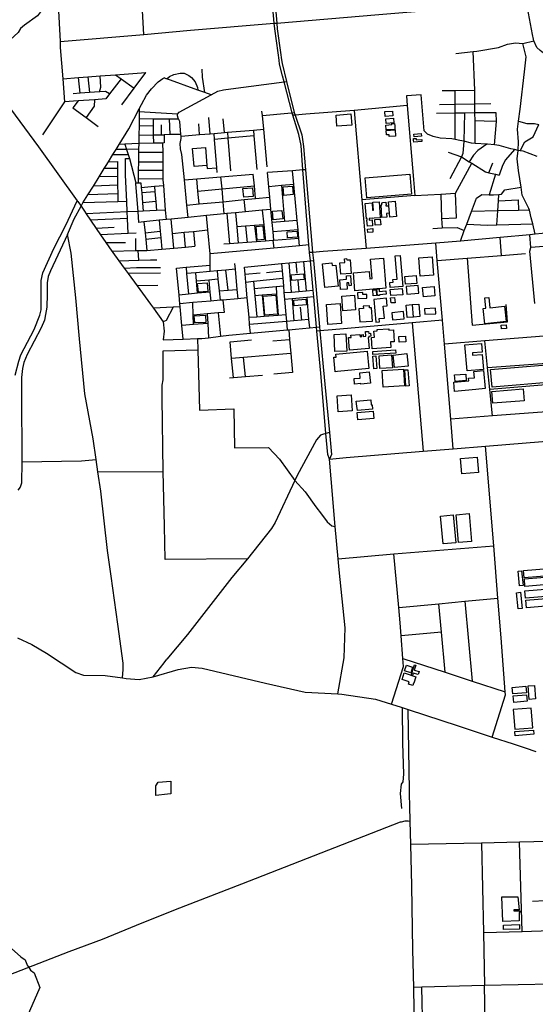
# Model space of a CAD drawing. Header units: millimetres. Extents: x 664923 to 767831, y 3118803 to 3207600.
# Tile 73 of 256: x 724250 to 726204, y 3136728 to 3140458. Entities that reach past the tile are written whole.
import ezdxf

# ---------------------------------------------------------------- set-up
doc = ezdxf.new("R2010")
doc.units = ezdxf.units.MM
for name, color, linetype in [('buildings', 5, 'Continuous'), ('parks', 8, 'Continuous'), ('roads_2', 2, 'Continuous'), ('roads_3', 3, 'Continuous')]:
    doc.layers.add(name, color=color, linetype=linetype)

msp = doc.modelspace()

# ---------------------------------------------------------------- linework, layer by layer
at = {"layer": 'buildings'}
for points in [[(725632.88, 3140109.32), (725662.7, 3140111.71), (725664.21, 3140093.11), (725634.38, 3140090.72), (725632.88, 3140109.32)], [(725451.93, 3140054.06), (725448.75, 3140096.41), (725505, 3140100.6), (725508.17, 3140058.23), (725451.93, 3140054.06)], [(725636.66, 3140082.11), (725666.06, 3140084.69), (725667.65, 3140066.78), (725638.24, 3140064.2), (725636.66, 3140082.11)], [(725660.22, 3140060.16), (725659.96, 3140064.16), (725670.5, 3140064.97), (725671.09, 3140056.06), (725670.95, 3140056.04), (725671.96, 3140042.28), (725638.7, 3140039.83), (725637.31, 3140058.47), (725660.22, 3140060.16)], [(725638.79, 3140038.07), (725672.03, 3140040.84), (725674.04, 3140017.02), (725650.13, 3140015.02), (725649.54, 3140022.05), (725640.21, 3140021.27), (725638.79, 3140038.07)], [(725742.49, 3140001.75), (725742.05, 3140007.17), (725751.92, 3140007.99), (725752.36, 3140002.52), (725773.59, 3140004.28), (725774.28, 3139995.98), (725742.78, 3139993.38), (725742.09, 3140001.72), (725742.49, 3140001.75)], [(725743.39, 3140024.34), (725771.03, 3140026.78), (725771.94, 3140016.58), (725744.3, 3140014.14), (725743.39, 3140024.34)], [(725565.55, 3139698.08), (725566.97, 3139698.18), (725566.5, 3139703.94), (725563.68, 3139703.72), (725559.05, 3139761.74), (725584.9, 3139763.78), (725587.15, 3139735.71), (725590.47, 3139735.97), (725588.05, 3139766.23), (725611.43, 3139768.08), (725616.28, 3139707.26), (725592.9, 3139705.41), (725588.43, 3139705.06), (725588.38, 3139705.68), (725573.8, 3139704.52), (725574.26, 3139698.77), (725585.3, 3139699.64), (725587.12, 3139676.78), (725567.38, 3139675.22), (725565.55, 3139698.08)], [(725624.17, 3139763.86), (725624.04, 3139765.33), (725637.45, 3139766.47), (725637.59, 3139764.82), (725637.84, 3139764.84), (725638.45, 3139756.48), (725637.34, 3139756.4), (725637.65, 3139752.19), (725647.45, 3139752.96), (725649.69, 3139724.55), (725639.75, 3139723.78), (725640.81, 3139709.49), (725622.63, 3139708.16), (725619.05, 3139756.52), (725622.07, 3139756.74), (725621.57, 3139763.67), (725624.17, 3139763.86)], [(725647.82, 3139767.96), (725673.12, 3139769.96), (725677.77, 3139711.64), (725652.48, 3139709.64), (725647.82, 3139767.96)], [(725595.58, 3139700.95), (725616.36, 3139702.6), (725618.11, 3139680.67), (725597.33, 3139679.02), (725595.58, 3139700.95)], [(725567.85, 3139664.58), (725587.49, 3139666.13), (725588.57, 3139652.48), (725568.94, 3139650.93), (725567.85, 3139664.58)], [(725463.51, 3139536.48), (725481.32, 3139537.69), (725480.34, 3139551.99), (725488.84, 3139552.57), (725489.18, 3139547.61), (725501.87, 3139548.47), (725505.5, 3139495.75), (725466.49, 3139493.08), (725463.51, 3139536.48)], [(725576.54, 3139476.07), (725584.95, 3139476.75), (725578.95, 3139550), (725627.86, 3139553.97), (725637.15, 3139440.57), (725611.62, 3139438.53), (725603.39, 3139437.81), (725520.34, 3139431.09), (725514.77, 3139499.2), (725574.25, 3139504.03), (725576.54, 3139476.07)], [(725672.31, 3139563.3), (725691.85, 3139564.95), (725701.91, 3139446.71), (725653.64, 3139442.63), (725651.95, 3139462.36), (725665.05, 3139463.48), (725664.2, 3139473.43), (725679.85, 3139474.75), (725672.31, 3139563.3)], [(725762.36, 3139555.17), (725812.48, 3139559.06), (725817.89, 3139489.99), (725767.77, 3139486.1), (725762.36, 3139555.17)], [(725397.1, 3139532.42), (725432.87, 3139535.98), (725433.88, 3139525.91), (725448.23, 3139527.35), (725456.22, 3139447.93), (725406.11, 3139442.93), (725397.1, 3139532.42)], [(725487.8, 3139487.85), (725503.41, 3139489.02), (725506.31, 3139450.58), (725498.02, 3139449.96), (725497.19, 3139461.03), (725489.36, 3139460.44), (725491.11, 3139437.3), (725465.81, 3139435.4), (725462.99, 3139472.72), (725488.79, 3139474.65), (725487.8, 3139487.85)], [(725709.87, 3139485.07), (725752.27, 3139488.19), (725754.46, 3139458.52), (725712.07, 3139455.41), (725709.87, 3139485.07)], [(725612.51, 3139428.34), (725637.7, 3139430.52), (725638.78, 3139418.13), (725613.3, 3139415.93), (725613.54, 3139413.1), (725605.6, 3139412.42), (725603.39, 3139437.81), (725611.62, 3139438.53), (725612.51, 3139428.34)], [(725654.22, 3139435.49), (725699.7, 3139439.14), (725701.58, 3139415.82), (725656.1, 3139412.18), (725654.22, 3139435.49)], [(725714.15, 3139446.57), (725716.73, 3139417.88), (725762.88, 3139421.98), (725760.31, 3139450.66), (725714.15, 3139446.57)], [(725776.69, 3139442.85), (725820.24, 3139446.6), (725823.26, 3139411.84), (725779.71, 3139408.1), (725776.69, 3139442.85)], [(725470.17, 3139410.37), (725518.86, 3139413.61), (725522.59, 3139357.97), (725473.9, 3139354.72), (725470.17, 3139410.37)], [(725530.09, 3139423.38), (725531.43, 3139401.21), (725565.86, 3139403.28), (725565.02, 3139417.17), (725550.22, 3139416.27), (725549.72, 3139424.56), (725530.09, 3139423.38)], [(725589.36, 3139411.92), (725588.15, 3139434.15), (725600.14, 3139434.8), (725601.35, 3139412.57), (725589.36, 3139411.92)], [(725591.17, 3139398.15), (725599.87, 3139311.57), (725613.3, 3139312.92), (725612.06, 3139325.32), (725631.94, 3139327.31), (725627.4, 3139372.5), (725642.73, 3139374.02), (725639.81, 3139403.01), (725591.17, 3139398.15)], [(725655.42, 3139404.31), (725670.72, 3139405.51), (725672.31, 3139385.62), (725657, 3139384.41), (725655.42, 3139404.31)], [(726016.22, 3139364.29), (726012.54, 3139403.81), (726027.11, 3139405.15), (726030.77, 3139365.88), (726086.82, 3139371.95), (726093.09, 3139314.63), (726012.86, 3139305.93), (726006.59, 3139363.25), (726016.22, 3139364.29)], [(725411.96, 3139378.78), (725463.64, 3139382.42), (725469.01, 3139307.02), (725417.32, 3139303.38), (725411.96, 3139378.78)], [(725534.91, 3139362.14), (725538.29, 3139312.71), (725586.38, 3139315.98), (725582.92, 3139366.57), (725575.85, 3139366.09), (725575.33, 3139373.56), (725551.86, 3139371.96), (725552.45, 3139363.33), (725534.91, 3139362.14)], [(725714.52, 3139376.54), (725737.53, 3139378.35), (725741.27, 3139331.29), (725718.26, 3139329.48), (725714.52, 3139376.54)], [(725738.78, 3139378.29), (725761.79, 3139380.1), (725765.53, 3139333.04), (725742.52, 3139331.23), (725738.78, 3139378.29)], [(725783.93, 3139362.04), (725785.02, 3139341.75), (725826.76, 3139343.97), (725825.69, 3139364.26), (725783.93, 3139362.04)], [(725660.53, 3139347.56), (725663.01, 3139320.59), (725707.14, 3139324.62), (725704.66, 3139351.59), (725660.53, 3139347.56)], [(725582.32, 3139254.08), (725593.84, 3139255.1), (725592.28, 3139277.8), (725604.92, 3139278.66), (725604.57, 3139283.63), (725648.43, 3139286.71), (725648.79, 3139281.66), (725666.25, 3139282.85), (725667.81, 3139260.15), (725666.97, 3139260.1), (725668.59, 3139237.71), (725654.68, 3139236.71), (725656.26, 3139215.72), (725585.97, 3139210.45), (725584.38, 3139231.46), (725583.95, 3139231.62), (725582.32, 3139254.08)], [(726093.34, 3139301.96), (726094.76, 3139288.18), (726075.68, 3139286.23), (726074.26, 3139300.01), (726093.34, 3139301.96)], [(725486.14, 3139267.23), (725489.08, 3139202.3), (725443.94, 3139200.28), (725441.02, 3139265.21), (725486.14, 3139267.23)], [(725495.76, 3139253.32), (725505.96, 3139254.12), (725505.26, 3139262.81), (725539.01, 3139265.47), (725539.71, 3139256.61), (725545.81, 3139257.08), (725545.25, 3139264.21), (725550.9, 3139264.66), (725551.46, 3139257.67), (725561.76, 3139258.48), (725560.38, 3139275.81), (725571.83, 3139276.71), (725572.44, 3139269.1), (725579.33, 3139269.64), (725580.22, 3139258.35), (725572.52, 3139257.74), (725572.83, 3139253.75), (725570.56, 3139253.57), (725573.86, 3139212.05), (725499.52, 3139206.18), (725495.76, 3139253.32)], [(725686.8, 3139257.38), (725711.42, 3139259.14), (725712.96, 3139237.87), (725688.34, 3139236.12), (725686.8, 3139257.38)], [(725937.15, 3139225.34), (725999.13, 3139230.41), (726001.77, 3139198.32), (725965.46, 3139195.36), (725966.17, 3139186.58), (726002.14, 3139189.51), (726006.79, 3139132.96), (725945.17, 3139127.94), (725937.15, 3139225.34)], [(725447.73, 3139190.87), (725567.01, 3139202.15), (725573.31, 3139136.03), (725453.93, 3139124.74), (725445.07, 3139123.91), (725439.83, 3139178.88), (725448.79, 3139179.72), (725447.73, 3139190.87)], [(725587.68, 3139200.35), (725674.29, 3139206.48), (725675.13, 3139194.8), (725588.51, 3139188.67), (725587.68, 3139200.35)], [(725588.02, 3139182.7), (725598.94, 3139183.69), (725603.23, 3139136.43), (725592.3, 3139135.44), (725588.02, 3139182.7)], [(725611.92, 3139184.83), (725659.16, 3139187.7), (725662.16, 3139138.68), (725614.9, 3139135.82), (725611.92, 3139184.83)], [(725664.53, 3139187.25), (725717.36, 3139192.73), (725722.34, 3139145.28), (725669.5, 3139139.78), (725664.53, 3139187.25)], [(725538.13, 3139119.64), (725574.7, 3139123.11), (725578.77, 3139080.59), (725542.2, 3139077.12), (725541.99, 3139079.29), (725518.83, 3139077.29), (725517.04, 3139097.84), (725540.02, 3139099.83), (725538.13, 3139119.64)], [(725623.59, 3139128.4), (725704.32, 3139133.5), (725708.37, 3139070.15), (725627.62, 3139065.04), (725623.59, 3139128.4)], [(725708.76, 3139130.82), (725721.02, 3139131.77), (725725.77, 3139070.85), (725713.51, 3139069.89), (725708.76, 3139130.82)], [(725951.51, 3139089.8), (725950.61, 3139099.01), (725973.47, 3139101.24), (725971.17, 3139124.57), (726007.42, 3139128.1), (726014.05, 3139060.74), (725977.79, 3139057.19), (725897.88, 3139049.4), (725894.46, 3139084.23), (725951.51, 3139089.8)], [(725898, 3139111.81), (725940.15, 3139115.34), (725942.2, 3139090.96), (725900.06, 3139087.44), (725898, 3139111.81)], [(725452.58, 3139032.43), (725505.47, 3139036.22), (725509.86, 3138975.44), (725456.96, 3138971.65), (725452.58, 3139032.43)], [(726038.32, 3139049.63), (726157.12, 3139059.35), (726160.84, 3139014.22), (726042.04, 3139004.5), (726038.32, 3139049.63)], [(725525.45, 3139012.03), (725579.91, 3139017.03), (725581.7, 3138998.69), (725585.44, 3138999.02), (725586.96, 3138981.91), (725529.31, 3138976.85), (725527.82, 3138993.69), (725527.15, 3138993.68), (725525.45, 3139012.03)], [(725528.66, 3138969.31), (725589.89, 3138974.05), (725592.05, 3138946.28), (725530.81, 3138941.55), (725528.66, 3138969.31)], [(725920.11, 3138795.19), (725983.23, 3138800.89), (725988.51, 3138742.9), (725925.39, 3138737.21), (725920.11, 3138795.19)], [(725844.1, 3138576.91), (725891.79, 3138581.44), (725901.91, 3138476.07), (725854.22, 3138471.53), (725844.1, 3138576.91)], [(725903.69, 3138582.19), (725953.03, 3138586.55), (725962.42, 3138480.91), (725913.08, 3138476.57), (725903.69, 3138582.19)], [(726159.19, 3138371.55), (726407.19, 3138391.85), (726409.49, 3138363.92), (726161.49, 3138343.63), (726159.19, 3138371.55)], [(726138.22, 3138368.64), (726151.86, 3138370.01), (726157.43, 3138314.81), (726143.79, 3138313.45), (726138.22, 3138368.64)], [(726162.08, 3138338.93), (726410.09, 3138359.23), (726412.39, 3138331.3), (726164.39, 3138311.01), (726162.08, 3138338.93)], [(726132.79, 3138286.89), (726148.01, 3138288.41), (726154.24, 3138226.8), (726139.01, 3138225.28), (726132.79, 3138286.89)], [(726164.42, 3138294.39), (726412.42, 3138314.69), (726414.72, 3138286.77), (726166.72, 3138266.46), (726164.42, 3138294.39)], [(726168.28, 3138258.11), (726416.29, 3138278.4), (726418.6, 3138250.48), (726170.59, 3138230.18), (726168.28, 3138258.11)], [(725726, 3137949.46), (725698.99, 3137958.5), (725707.29, 3137983.02), (725751.03, 3137968.38), (725742.73, 3137943.87), (725742.58, 3137943.92), (725739.53, 3137934.93), (725722.96, 3137940.48), (725726, 3137949.46)], [(725715.93, 3138012.87), (725738.77, 3138005.1), (725731.43, 3137983.74), (725708.58, 3137991.5), (725715.93, 3138012.87)], [(725746.21, 3138013.99), (725750.82, 3138012.5), (725744.74, 3137993.84), (725763.44, 3137987.82), (725759.83, 3137976.72), (725741.19, 3137982.72), (725738.07, 3137973.14), (725733.41, 3137974.64), (725746.21, 3138013.99)], [(726116.52, 3137927.68), (726167.44, 3137932.32), (726169.7, 3137907.86), (726118.76, 3137903.22), (726116.52, 3137927.68)], [(726176.79, 3137933.58), (726201.09, 3137935.18), (726204.47, 3137884.44), (726180.16, 3137882.83), (726176.79, 3137933.58)], [(726119.52, 3137895.77), (726170.45, 3137900.42), (726172.7, 3137875.96), (726121.77, 3137871.32), (726119.52, 3137895.77)], [(726194.35, 3137775), (726187.98, 3137849.87), (726119.27, 3137844.62), (726125.63, 3137769.74), (726194.35, 3137775)], [(726126.53, 3137761.03), (726196.77, 3137766.69), (726198.07, 3137750.85), (726127.82, 3137745.18), (726126.53, 3137761.03)], [(724774.09, 3137569.68), (724822.45, 3137572.38), (724822.29, 3137525.58), (724809.69, 3137523.94), (724765.6, 3137518.23), (724765.95, 3137554.87), (724774.09, 3137569.68)], [(726142.32, 3137086.16), (726122.11, 3137085.7), (726122.21, 3137081.41), (726144.48, 3137081.93), (726144.62, 3137075.96), (726141.83, 3137075.9), (726142.58, 3137043.69), (726080.24, 3137041.74), (726077.3, 3137134.8), (726137.06, 3137134.79), (726142.32, 3137086.16)], [(726143.48, 3137029.45), (726144.01, 3137012.92), (726083.26, 3137010.94), (726082.72, 3137027.48), (726143.48, 3137029.45)]]:
    msp.add_lwpolyline(points, close=True, dxfattribs=at)
at = {"layer": 'parks'}
for points in [[(725559.01, 3139858.55), (725727.78, 3139872.93), (725734.34, 3139796.62), (725565.57, 3139782.24), (725559.01, 3139858.55)], [(725095.9, 3139817.83), (725131.79, 3139820.93), (725134.62, 3139788.46), (725098.73, 3139785.35), (725095.9, 3139817.83)], [(725247.67, 3139824.37), (725283.56, 3139827.47), (725286.39, 3139795), (725250.5, 3139791.89), (725247.67, 3139824.37)], [(725207.76, 3139732.04), (725243.65, 3139735.15), (725246.48, 3139702.67), (725210.59, 3139699.57), (725207.76, 3139732.04)], [(725150.15, 3139622.73), (725145.43, 3139674.41), (725171.57, 3139676.77), (725176.28, 3139625.11), (725150.15, 3139622.73)], [(725263.45, 3139654.48), (725301.78, 3139656.66), (725303.1, 3139633.37), (725264.78, 3139631.21), (725263.45, 3139654.48)], [(725278.97, 3139491.45), (725325.64, 3139495.07), (725327.32, 3139473.51), (725280.66, 3139469.88), (725278.97, 3139491.45)], [(724924.26, 3139457.93), (724960.16, 3139461.04), (724962.98, 3139428.56), (724927.09, 3139425.46), (724924.26, 3139457.93)], [(725178.33, 3139338.64), (725172.83, 3139410.59), (725220.91, 3139414.24), (725226.41, 3139342.29), (725178.33, 3139338.64)], [(725288.08, 3139395.58), (725334.74, 3139399.21), (725336.43, 3139377.65), (725289.78, 3139374.02), (725288.08, 3139395.58)], [(724911.7, 3139335.76), (724954.48, 3139337.95), (724955.86, 3139311), (724913.09, 3139308.81), (724911.7, 3139335.76)], [(726034, 3139133.09), (726275.94, 3139152.95), (726281.49, 3139085.82), (726039.56, 3139065.96), (726034, 3139133.09)]]:
    msp.add_lwpolyline(points, close=True, dxfattribs=at)
at = {"layer": 'roads_2'}
for points in [[(726193.17, 3140401.71), (726170.7, 3140522.99), (726166.84, 3140543.8), (726134.45, 3140728.99), (726133.37, 3140735.2), (726097.47, 3140924.92), (726070.74, 3141043.57), (726055.42, 3141229.17), (726054.15, 3141243.14), (726052.85, 3141257.55)], [(725228.83, 3140332.45), (725216.49, 3140423.64), (725214.68, 3140444.31), (725197.01, 3140647.36), (725194.08, 3140681.09), (725172.31, 3140948.64), (725158.47, 3141118.8), (725154.8, 3141132.86), (725145.65, 3141144.3)], [(725172.65, 3141147.52), (725169.77, 3141138.73), (725167.83, 3141119.44), (725191.47, 3140834.51), (725204.19, 3140681.28), (725206.96, 3140648.08), (725223.92, 3140445.06), (725225.81, 3140422.47), (725238.06, 3140333.62)], [(724376.58, 3140565.47), (724333.1, 3140492.84), (724318.03, 3140471.77), (724268.2, 3140437.15), (724252.97, 3140423.97), (724244.37, 3140408.6), (724214.31, 3140381.67), (724209.07, 3140372.52), (724211.6, 3140290), (724214.89, 3140120.58), (724320.71, 3139975.62), (724467.57, 3139772), (724470.66, 3139768.34)], [(726196.58, 3140383.32), (726193.17, 3140401.71)], [(726356.81, 3139868.34), (726324.81, 3140162.2), (726322.96, 3140176.78), (726319.47, 3140204.38), (726310.95, 3140271.83), (726286.99, 3140295.03), (726246.85, 3140320.92), (726221.85, 3140341.11), (726209.87, 3140352.58), (726197.63, 3140377.64), (726196.58, 3140383.32)], [(725232.55, 3140304.94), (725228.83, 3140332.45)], [(725238.06, 3140333.62), (725241.94, 3140305.48)], [(725424.29, 3138793.36), (725417.39, 3138810.37), (725410.44, 3138889.99), (725390.45, 3139118.93), (725375.89, 3139277.88), (725374.48, 3139293.25), (725363.99, 3139407.76), (725361.66, 3139433.18), (725351.51, 3139544.01), (725348.66, 3139575.17), (725347.22, 3139590.79), (725346.12, 3139604.38), (725338.38, 3139699.51), (725323.38, 3139888.5), (725315.99, 3139981.58), (725307.87, 3140022.2), (725285.02, 3140095.7), (725282.35, 3140104.77), (725251.66, 3140222.67), (725245.87, 3140244.95), (725234.63, 3140289.61), (725232.55, 3140304.94)], [(725241.94, 3140305.48), (725243.89, 3140291.43), (725260.88, 3140223.88), (725290.33, 3140105.5), (725293.56, 3140096.48), (725318.67, 3140021.37), (725325.79, 3139977.3), (725333.25, 3139889.25), (725358.38, 3139592.41), (725359.91, 3139576.05), (725362.79, 3139545.1), (725386.21, 3139294.37), (725387.66, 3139278.81), (725400.39, 3139142.51), (725423.36, 3138893.92), (725431.07, 3138810.36), (725424.29, 3138793.36)], [(724482.37, 3139751.82), (724489.68, 3139763.8), (724508.54, 3139794.16), (724529.3, 3139827.57), (724550.73, 3139862.06), (724570.55, 3139893.95), (724577.22, 3139904.69), (724586.9, 3139919.51), (724603.03, 3139946.37), (724615.28, 3139966.13), (724627.15, 3139985.3), (724663.85, 3140044.54), (724703.27, 3140119.53), (724711.88, 3140135.91), (724730.34, 3140171.9), (724749.17, 3140195.65), (724775.05, 3140222.26), (724792.19, 3140234.28), (724797.6, 3140237.51)], [(724975.38, 3140172.92), (724952.13, 3140181.27), (724925.01, 3140191.01), (724807.54, 3140233.17), (724804.82, 3140234.15), (724797.6, 3140237.51)], [(724975.38, 3140172.92), (725000.33, 3140186.34), (725022.07, 3140192.13), (725049.64, 3140196.31), (725251.66, 3140222.67), (725260.88, 3140223.88)], [(724470.66, 3139768.34), (724480.52, 3139754.65)], [(724480.52, 3139754.65), (724482.37, 3139751.82), (724495.27, 3139731.78), (724501.83, 3139722.26), (724518.21, 3139698.52), (724540.33, 3139666.45), (724556.7, 3139642.71), (724576.76, 3139613.64), (724599.57, 3139580.57), (724603.25, 3139575.23), (724625.87, 3139544.22), (724645.84, 3139516.84), (724660.69, 3139496.47), (724694.83, 3139449.68), (724745.34, 3139380.42), (724756.69, 3139364.75), (724793.92, 3139313.33), (724797.62, 3139277.21), (724794.13, 3139245.46)], [(724794.13, 3139245.46), (724869.21, 3139247.67), (724923.51, 3139249.28), (724939.85, 3139249.77), (724966, 3139252.93), (725011.25, 3139258.39), (725041.91, 3139262.11), (725124.12, 3139269.74), (725263.68, 3139282.72), (725269.35, 3139283.25), (725294.4, 3139285.58), (725347.44, 3139290.66), (725374.48, 3139293.25), (725386.21, 3139294.37)], [(725455.19, 3137903.18), (725478.93, 3138040.08), (725483.71, 3138154.45), (725460.58, 3138372.93), (725456.8, 3138415.2), (725445.88, 3138537.18), (725429.63, 3138718.61), (725424.29, 3138793.36)], [(725728.49, 3137464.98), (725726.59, 3137538.2), (725722.26, 3137844.54)], [(725729.27, 3137434.81), (725728.49, 3137464.98)], [(725746.22, 3136621.75), (725742.86, 3136791.82), (725740.04, 3136933.47), (725735.94, 3137177.18), (725731.91, 3137332.96), (725729.61, 3137421.45), (725729.27, 3137434.81)], [(723895.29, 3137352.47), (723919.48, 3137328.43), (723943.12, 3137305.48), (723962.1, 3137280.27), (723956.16, 3137262.07), (723955.64, 3137239.91), (723959.24, 3137182.28), (723960.68, 3137154.48), (724013.41, 3137119.99), (724079.9, 3137069.47), (724136.33, 3137020.01), (724151.09, 3137002.5), (724183.98, 3136971.01), (724253.84, 3136907.76), (724270.51, 3136896.42), (724272.35, 3136892.89)], [(724279.67, 3136873.95), (724281.63, 3136871.99), (724291.63, 3136857.52), (724304.98, 3136847.48), (724326.75, 3136791.13), (724269.33, 3136661.22)], [(724272.35, 3136892.89), (724279.67, 3136873.95)]]:
    msp.add_lwpolyline(points, dxfattribs=at)
at = {"layer": 'roads_3'}
for points in [[(724720.18, 3140402.15), (724709.05, 3140606.5)], [(724393.41, 3140561.62), (724402.89, 3140374.85), (724404, 3140352.93), (724413.06, 3140234.07), (724419.71, 3140147.01)], [(725214.68, 3140444.31), (725223.92, 3140445.06), (725611, 3140476.92), (726038, 3140512.07), (726170.7, 3140522.99)], [(724402.89, 3140374.85), (724720.18, 3140402.15), (724896.96, 3140417.35), (725214.68, 3140444.31)], [(725902.96, 3140329.84), (725968.28, 3140336.91), (725982.37, 3140338.43), (726063.6, 3140351.68), (726097.8, 3140365.12), (726128.33, 3140370.06), (726155.72, 3140367.59), (726197.63, 3140377.64)], [(725975.92, 3139989.14), (725975.1, 3140075.04), (725974.82, 3140104.19), (725974.49, 3140138.89), (725974, 3140190.7), (725968.28, 3140336.91)], [(726202.75, 3139644.69), (726193.78, 3139683.68), (726188.32, 3139707.47), (726180.99, 3139735.66), (726179.17, 3139742.66), (726153.87, 3139793.31), (726149.47, 3139823.67), (726140.32, 3139886.9), (726134.28, 3139930.58), (726138.16, 3139962.34), (726140.16, 3139994.9), (726135.97, 3140042.42), (726140.03, 3140073.7), (726145.98, 3140119.32), (726162.42, 3140260.54), (726168.45, 3140316.43), (726155.72, 3140367.59)], [(724413.06, 3140234.07), (724473.11, 3140238.58), (724508.31, 3140241.24), (724554.44, 3140244.71), (724613.57, 3140249.16), (724728.39, 3140257.81)], [(724637.2, 3140135.01), (724684.28, 3140198.42), (724728.39, 3140257.81)], [(724952.13, 3140181.27), (724942.39, 3140240.38), (724941.25, 3140269.98)], [(724634.57, 3140234.09), (724590.85, 3140176.91), (724575.79, 3140157.24), (724533.13, 3140154.44), (724471.42, 3140150.4), (724419.71, 3140147.01)], [(724478.83, 3140178.94), (724473.11, 3140238.58)], [(724508.31, 3140241.24), (724514.16, 3140181.27)], [(724552.89, 3140183.81), (724557.44, 3140202.32), (724554.44, 3140244.71)], [(724613.57, 3140249.16), (724634.57, 3140234.09), (724684.28, 3140198.42)], [(724807.54, 3140233.17), (724818.22, 3140242.25), (724833.92, 3140250.25), (724858.2, 3140254.56), (724873.66, 3140255.43), (724890.66, 3140245.94), (724901.05, 3140238.44), (724915.46, 3140222.36), (724923.24, 3140200.39), (724925.01, 3140191.01)], [(724590.85, 3140176.91), (724574.72, 3140185.23), (724552.89, 3140183.81), (724514.16, 3140181.27), (724478.83, 3140178.94), (724452.09, 3140177.19)], [(725851.16, 3140189.44), (725899.87, 3140189.01), (725974, 3140190.7)], [(725900.13, 3140003.88), (725899.99, 3140103.31), (725899.94, 3140137.66), (725899.87, 3140189.01)], [(724419.71, 3140147.01), (724336.08, 3140021.83)], [(724471.42, 3140150.4), (724451.17, 3140123.59), (724501.3, 3140086.77), (724547.64, 3140052.74)], [(724533.13, 3140154.44), (724531.98, 3140130.32), (724501.3, 3140086.77)], [(724888.23, 3139708.72), (724883.55, 3139755.23), (724873.9, 3139851.15), (724864.32, 3139946.36), (724859.06, 3139968.97), (724858.11, 3139988.56), (724861.99, 3140007.69), (724861.28, 3140016.3), (724860.7, 3140023.09), (724856.71, 3140071.65), (724851.7, 3140081.44), (724850.09, 3140084.59), (724847.6, 3140093.4), (724848.44, 3140100.15), (724854.09, 3140107.76), (724975.38, 3140172.92)], [(725771.52, 3140173.56), (725715.14, 3140169.25)], [(725715.14, 3140169.25), (725718.25, 3140131.97), (725741.57, 3139852.36), (725746.66, 3139791.31)], [(726210.96, 3139938.86), (726157.52, 3139959.32), (726145.59, 3139961.19), (726138.16, 3139962.34), (726125.02, 3139965.42), (726110.77, 3139968.75), (726066.63, 3139981.36), (726049.12, 3139983.08), (726022.08, 3139985.71), (726019.43, 3139985.9), (725975.92, 3139989.14), (725962.45, 3139990.15), (725932.65, 3139997.02), (725917.77, 3140000.45), (725900.13, 3140003.88), (725887.11, 3140006.4), (725842.6, 3140008.43), (725816.95, 3140014.87), (725795.51, 3140024.08), (725782.11, 3140036.06), (725771.52, 3140173.56)], [(724703.27, 3140119.53), (724703.08, 3140108.37), (724702.64, 3140083.11), (724702.14, 3140055), (724701.52, 3140019.95), (724700.98, 3139988.79), (724700.61, 3139967.78), (724700.4, 3139955.6), (724699.78, 3139919.42), (724699.22, 3139886.92), (724698.67, 3139854.99), (724698.9, 3139839.9), (724708.86, 3139839.41), (724710.43, 3139821.85), (724712.29, 3139801.18), (724715.57, 3139764.48), (724718.44, 3139732.45)], [(724848.44, 3140100.15), (724703.08, 3140108.37)], [(725187.33, 3139900.13), (725175.14, 3140042.83), (725169.46, 3140094.71), (725167.65, 3140111.36)], [(725718.25, 3140131.97), (725516.67, 3140113.45), (725333.58, 3140100.19), (725293.56, 3140096.48), (725285.02, 3140095.7)], [(725516.67, 3140113.45), (725546.75, 3139774.77), (725563.07, 3139591.12)], [(725840.13, 3140136.7), (725899.94, 3140137.66), (725974.49, 3140138.89), (726034.9, 3140139.87)], [(724702.64, 3140083.11), (724756.7, 3140082.5), (724816.63, 3140081.83), (724851.7, 3140081.44)], [(724757.68, 3139989.8), (724757.35, 3140021.13), (724757, 3140054.49), (724756.7, 3140082.5)], [(724816.63, 3140081.83), (724818.56, 3140022.34)], [(724971.67, 3140025.63), (724966.23, 3140087.32)], [(725025.87, 3140030.21), (725020.47, 3140081.83)], [(725169.46, 3140094.71), (725265.65, 3140103.23), (725282.35, 3140104.77), (725290.33, 3140105.5)], [(726054.99, 3140105.14), (725974.82, 3140104.19), (725934.89, 3140103.72), (725899.99, 3140103.31), (725829.84, 3140102.47)], [(725934.89, 3140103.72), (725932.65, 3139997.02), (725929.32, 3139951.12), (725924.38, 3139937.69)], [(726056.18, 3140071.41), (726009.91, 3140072.7), (725975.1, 3140075.04)], [(726049.12, 3139983.08), (726056.18, 3140071.41), (726054.99, 3140105.14)], [(726140.03, 3140073.7), (726171.44, 3140064.1), (726200.16, 3140064.65), (726217.35, 3140061.15)], [(724757, 3140054.49), (724702.14, 3140055)], [(724787.82, 3140021.76), (724786.93, 3140058.71)], [(724861.28, 3140016.3), (724931.46, 3140022.22), (724971.67, 3140025.63), (724986.51, 3140026.88), (725025.87, 3140030.21), (725037.45, 3140031.18), (725135.27, 3140039.46), (725175.14, 3140042.83)], [(724931.46, 3140022.22), (724928.39, 3140063.49)], [(725135.27, 3140039.46), (725137.22, 3140017.97), (725148.83, 3139889.76)], [(726145.59, 3139961.19), (726163.66, 3139994.87), (726195.42, 3140013.77), (726217.35, 3140061.15)], [(724860.7, 3140023.09), (724818.56, 3140022.34), (724797.47, 3140021.96), (724798.04, 3139990.54), (724792.73, 3139990.44), (724757.68, 3139989.8), (724700.98, 3139988.79), (724648.26, 3139986.29), (724627.15, 3139985.3)], [(724701.52, 3140019.95), (724757.35, 3140021.13), (724787.82, 3140021.76), (724797.47, 3140021.96)], [(724998.63, 3139879.02), (724997.2, 3139896.4), (724988.41, 3140003.66), (724986.51, 3140026.88)], [(725137.22, 3140017.97), (725039.24, 3140008.54), (724988.41, 3140003.66)], [(725037.45, 3140031.18), (725039.24, 3140008.54), (725048.97, 3139885.19)], [(724700.61, 3139967.78), (724654.76, 3139966.34), (724615.28, 3139966.13)], [(724648.26, 3139986.29), (724654.76, 3139966.34), (724660.92, 3139947.42), (724665.91, 3139932.08), (724690.49, 3139839.44), (724698.9, 3139839.9)], [(724805.81, 3139700.46), (724803, 3139736.18), (724795.64, 3139830.11), (724794.01, 3139850.84), (724793.96, 3139856.02), (724793.69, 3139886.21), (724793.39, 3139919.3), (724793.05, 3139955.45), (724792.73, 3139990.44)], [(724904.92, 3139969.68), (724954, 3139973.67), (724959.61, 3139905.48), (724960.52, 3139894.33)], [(724910.52, 3139901.46), (724904.92, 3139969.68)], [(726019.43, 3139985.9), (725985.74, 3139962.54), (725969.41, 3139943.99), (725953.43, 3139919.54)], [(726125.02, 3139965.42), (726090.68, 3139927.25), (726079.6, 3139905.27), (726066.89, 3139869.09)], [(724603.03, 3139946.37), (724660.92, 3139947.42)], [(724660.69, 3139647.42), (724658.3, 3139704.76), (724657.26, 3139729.74), (724655.63, 3139768.75), (724651.45, 3139869.09), (724650.83, 3139932.18), (724665.91, 3139932.08)], [(724700.4, 3139955.6), (724793.05, 3139955.45)], [(725873.42, 3139955.22), (725924.38, 3139937.69), (725953.43, 3139919.54), (725962.88, 3139913.64), (726014.4, 3139880.88), (726027.5, 3139877.94), (726053.32, 3139872.13), (726066.89, 3139869.09)], [(725924.38, 3139937.69), (725879.18, 3139854.61)], [(724620.38, 3139894.47), (724570.55, 3139893.95)], [(724586.9, 3139919.51), (724620.1, 3139919.88)], [(724620.1, 3139919.88), (724620.38, 3139894.47), (724620.71, 3139864.09), (724621.08, 3139831.4), (724621.44, 3139798.31), (724621.79, 3139767.16)], [(724793.69, 3139886.21), (724699.22, 3139886.92)], [(724699.78, 3139919.42), (724793.39, 3139919.3)], [(724959.61, 3139905.48), (724910.52, 3139901.46)], [(724960.52, 3139894.33), (724997.2, 3139896.4)], [(725333.25, 3139889.25), (725323.38, 3139888.5), (725283.94, 3139885.51), (725189.14, 3139878.3)], [(725310.59, 3139601.21), (725308.03, 3139628.53), (725304.97, 3139661.09), (725301.66, 3139696.45), (725288.88, 3139832.85), (725283.94, 3139885.51)], [(725746.66, 3139791.31), (725845.19, 3139796.87), (725901.29, 3139800.04), (725939.09, 3139869.92), (725962.88, 3139913.64)], [(726027.5, 3139877.94), (726042.3, 3139914.9)], [(724620.71, 3139864.09), (724550.73, 3139862.06)], [(724698.67, 3139854.99), (724793.96, 3139856.02)], [(724873.9, 3139851.15), (724921.03, 3139855.11), (725012.6, 3139862.8), (725134.62, 3139873.03)], [(724930.3, 3139759.67), (724925.54, 3139808.68), (724921.03, 3139855.11)], [(725025.04, 3139722.16), (725020.95, 3139768.27), (725016.67, 3139816.79), (725012.6, 3139862.8)], [(725144.09, 3139779.97), (725139.24, 3139827.7), (725134.62, 3139873.03)], [(725212.94, 3139621.3), (725209.88, 3139654.43), (725206.63, 3139689.49), (725202.02, 3139739.18), (725197.77, 3139785.06), (725194.08, 3139824.9), (725189.14, 3139878.3)], [(726053.32, 3139872.13), (726029.35, 3139794.73)], [(724621.08, 3139831.4), (724529.3, 3139827.57)], [(724690.49, 3139839.44), (724689.01, 3139836.14), (724697.79, 3139731.53), (724700.22, 3139689.98)], [(724710.43, 3139821.85), (724761.05, 3139826.75), (724795.64, 3139830.11)], [(724761.05, 3139826.75), (724762.64, 3139805.22), (724765.33, 3139768.92), (724767.87, 3139734.63)], [(724925.54, 3139808.68), (725016.67, 3139816.79), (725139.24, 3139827.7)], [(725288.88, 3139832.85), (725242.23, 3139828.95), (725194.08, 3139824.9)], [(725242.23, 3139828.95), (725253.71, 3139692.94)], [(725919.69, 3139618.89), (725934.55, 3139658.56), (725943.53, 3139682.53), (725961.82, 3139731.35), (725980.81, 3139782.06), (726001.06, 3139795.92), (726029.35, 3139794.73), (726045.21, 3139794.07), (726065.15, 3139795.96), (726075.72, 3139796.96), (726088.19, 3139812.99), (726149.47, 3139823.67)], [(724233.11, 3139110.81), (724247.28, 3139163.66), (724253.93, 3139187.74), (724304.9, 3139284.25), (724326.03, 3139338.53), (724331.14, 3139357.95), (724331.22, 3139469.01), (724337.78, 3139498.53), (724379.24, 3139591.04), (724425.18, 3139679), (724467.57, 3139772)], [(724621.44, 3139798.31), (724508.54, 3139794.16)], [(724762.64, 3139805.22), (724712.29, 3139801.18)], [(724883.55, 3139755.23), (724930.3, 3139759.67), (725020.95, 3139768.27), (725100.83, 3139775.86), (725144.09, 3139779.97), (725197.77, 3139785.06)], [(725105.79, 3139729.93), (725100.83, 3139775.86)], [(725746.66, 3139791.31), (725546.75, 3139774.77)], [(725845.19, 3139796.87), (725848.78, 3139704.62), (725850.17, 3139669.21)], [(725904.99, 3139706.75), (725901.29, 3139800.04)], [(726058.22, 3139680.51), (726061.4, 3139733.3), (726063.72, 3139772.02), (726065.15, 3139795.96)], [(726063.72, 3139772.02), (726138.03, 3139774.68), (726139.89, 3139734.85)], [(724431.42, 3139644.31), (724456.4, 3139703.87), (724482.37, 3139751.82)], [(724655.63, 3139768.75), (724621.79, 3139767.16), (724489.68, 3139763.8)], [(724803, 3139736.18), (724767.87, 3139734.63), (724718.44, 3139732.45), (724697.79, 3139731.53), (724657.26, 3139729.74)], [(725202.02, 3139739.18), (725168.36, 3139735.95), (725105.79, 3139729.93), (725067.93, 3139726.29), (725035.21, 3139723.14), (725025.04, 3139722.16), (724958.13, 3139715.73), (724888.23, 3139708.72), (724823.57, 3139702.24), (724805.81, 3139700.46), (724778, 3139697.67), (724720.3, 3139691.88), (724700.22, 3139689.98)], [(724765.33, 3139768.92), (724715.57, 3139764.48)], [(725168.36, 3139735.95), (725174.6, 3139680.92), (725181.63, 3139618.92)], [(726180.99, 3139735.66), (726139.89, 3139734.85), (726061.4, 3139733.3), (725961.82, 3139731.35)], [(724657.26, 3139729.74), (724501.83, 3139722.26)], [(724658.3, 3139704.76), (724518.21, 3139698.52)], [(724778, 3139697.67), (724782.22, 3139656.14), (724784.72, 3139631.51), (724789.07, 3139588.66)], [(724834.22, 3139592.64), (724828.84, 3139647.97), (724823.57, 3139702.24)], [(724971.68, 3139504.02), (724971.72, 3139527.86), (724971.91, 3139570.95), (724963.33, 3139661.03), (724958.13, 3139715.73)], [(725035.21, 3139723.14), (725045.39, 3139608.55)], [(725067.93, 3139726.29), (725072.61, 3139672.5), (725077.94, 3139611.02)], [(725848.78, 3139704.62), (725904.99, 3139706.75)], [(724608.24, 3139670.71), (724540.33, 3139666.45)], [(724720.3, 3139691.88), (724724.93, 3139650.2), (724727.67, 3139625.5), (724732.31, 3139583.67)], [(724828.84, 3139647.97), (724873.02, 3139652.26), (724908.66, 3139655.72), (724963.33, 3139661.03)], [(725174.6, 3139680.92), (725139.95, 3139678.05), (725105.93, 3139675.25), (725072.61, 3139672.5)], [(725105.93, 3139675.25), (725112.41, 3139613.65)], [(725139.95, 3139678.05), (725146.62, 3139616.26)], [(725301.66, 3139696.45), (725253.71, 3139692.94), (725206.63, 3139689.49)], [(725304.97, 3139661.09), (725209.88, 3139654.43)], [(726376.98, 3139660.58), (726373.16, 3139660.23), (726256.57, 3139649.6), (726202.75, 3139644.69), (726182.39, 3139642.84), (726070.34, 3139632.62), (725919.69, 3139618.89), (725826.86, 3139610.43), (725563.07, 3139591.12), (725399.48, 3139579.15), (725359.91, 3139576.05), (725348.66, 3139575.17)], [(725815.73, 3139666.66), (725850.17, 3139669.21), (725907.33, 3139670.04), (725934.55, 3139658.56)], [(725943.53, 3139682.53), (726022.64, 3139679.68), (726058.22, 3139680.51), (726193.78, 3139683.68)], [(724431.42, 3139644.31), (724367.09, 3139506.63), (724357.65, 3139484.51), (724354.61, 3139460.98), (724354.65, 3139418.07), (724352.68, 3139368.95), (724348.39, 3139340.57), (724344.14, 3139319.9), (724330.97, 3139290.02), (724277.95, 3139188.93), (724265.74, 3139159.06), (724260.57, 3139136.06), (724256.76, 3139102.11), (724257.04, 3139005.89), (724257.82, 3138821.9), (724257.55, 3138782.54), (724256.99, 3138702.37), (724252.27, 3138686.11), (724243, 3138675.15)], [(724642.02, 3138018.04), (724642.02, 3138020.03), (724621.98, 3138167.72), (724596.9, 3138349.22), (724582.73, 3138446.4), (724557.12, 3138671.01), (724546.66, 3138744.99), (724540.1, 3138791.36), (724529, 3138869.72), (724496.75, 3139040.32), (724476.37, 3139249.24), (724462.23, 3139403.57), (724444.51, 3139572.8), (724431.42, 3139644.31)], [(724691.79, 3139648.83), (724660.69, 3139647.42), (724556.7, 3139642.71)], [(724689.43, 3139629.27), (724688.96, 3139582.65)], [(724724.93, 3139650.2), (724782.22, 3139656.14)], [(724784.72, 3139631.51), (724727.67, 3139625.5)], [(724878.42, 3139596.53), (724873.02, 3139652.26)], [(724908.66, 3139655.72), (724913.87, 3139599.64)], [(725308.03, 3139628.53), (725212.94, 3139621.3), (725209.58, 3139621.04), (725181.63, 3139618.92), (725146.62, 3139616.26), (725112.41, 3139613.65), (725077.94, 3139611.02), (725045.39, 3139608.55), (725023.66, 3139606.9)], [(726075.52, 3139564.9), (726070.34, 3139632.62)], [(726380.89, 3139609.63), (726186.79, 3139594.37), (726182.39, 3139642.84)], [(724576.76, 3139613.64), (724650.47, 3139613.52)], [(724732.31, 3139583.67), (724789.07, 3139588.66), (724834.22, 3139592.64), (724878.42, 3139596.53), (724913.87, 3139599.64)], [(725346.12, 3139604.38), (725310.59, 3139601.21), (725212.53, 3139592.45), (724971.91, 3139570.95)], [(725209.58, 3139621.04), (725212.53, 3139592.45)], [(725892.77, 3138831.82), (725883.25, 3138944.31), (725859.2, 3139228.36), (725851.46, 3139319.73), (725832.32, 3139545.86), (725826.86, 3139610.43)], [(726201.31, 3139382.4), (726182.73, 3139581.31), (726186.79, 3139594.37)], [(724599.57, 3139580.57), (724688.96, 3139582.65), (724698.43, 3139582.88), (724732.31, 3139583.67)], [(724625.87, 3139544.22), (724702.04, 3139546.38), (724745.71, 3139547.62), (724769.87, 3139548.27)], [(724702.04, 3139546.38), (724698.43, 3139582.88)], [(725832.32, 3139545.86), (725945.69, 3139554.74), (726075.52, 3139564.9), (726166.75, 3139572.06)], [(725945.69, 3139554.74), (725964.24, 3139300.59), (726098.1, 3139312.67), (726092.74, 3139378.17)], [(724645.84, 3139516.84), (724693.07, 3139519.3), (724783.01, 3139518.32)], [(724869.21, 3139247.67), (724864.48, 3139298.92), (724857.95, 3139369.71), (724856.84, 3139381.76), (724853.82, 3139414.34), (724844.38, 3139516.75), (724880.23, 3139519.87), (724971.72, 3139527.86)], [(724880.23, 3139519.87), (724882.32, 3139496.25), (724889.31, 3139417.81)], [(725066.42, 3139512.25), (725030.96, 3139509.17), (724997.72, 3139506.28), (724971.68, 3139504.02), (724917.44, 3139499.3), (724882.32, 3139496.25)], [(725064.51, 3139534.27), (725066.42, 3139512.25), (725073.08, 3139435.41), (725076.1, 3139400.59)], [(725102.39, 3139519.92), (725241.8, 3139533.4), (725271.06, 3139536.23), (725297.57, 3139538.8), (725325.52, 3139541.49), (725351.51, 3139544.01), (725362.79, 3139545.1)], [(725124.12, 3139269.74), (725121.27, 3139302.58), (725118.85, 3139330.35), (725112.48, 3139403.71), (725107.27, 3139463.82), (725104.71, 3139493.3), (725102.39, 3139519.92)], [(725241.8, 3139533.4), (725244.23, 3139505.63), (725246.62, 3139478.25), (725249.15, 3139449.21), (725251.4, 3139423.54), (725253.63, 3139397.91), (725258.65, 3139340.34), (725260.9, 3139314.6), (725263.68, 3139282.72)], [(725280.19, 3139426.06), (725271.06, 3139536.23)], [(725301.2, 3139497.44), (725297.57, 3139538.8)], [(725325.52, 3139541.49), (725335.12, 3139430.85)], [(724783.99, 3139497.37), (724660.69, 3139496.47)], [(724924.29, 3139421.23), (724920.29, 3139466.88), (724917.44, 3139499.3)], [(725000.92, 3139474.53), (724966.73, 3139471.27), (724920.29, 3139466.88)], [(724997.72, 3139506.28), (725000.92, 3139474.53), (725005.33, 3139431), (725008.98, 3139394.82)], [(725039.92, 3139433.25), (725030.96, 3139509.17)], [(725104.71, 3139493.3), (725161.56, 3139498.23)], [(725107.27, 3139463.82), (725136.34, 3139466.83), (725246.62, 3139478.25)], [(725184.54, 3139500.41), (725244.23, 3139505.63)], [(724773.02, 3139451.02), (724694.83, 3139449.68)], [(724966.73, 3139471.27), (724971.04, 3139425.79), (724974.26, 3139391.84)], [(725136.34, 3139466.83), (725138.79, 3139439.08), (725141.24, 3139411.48), (725148.25, 3139332.45)], [(725138.79, 3139439.08), (725221.37, 3139446.66), (725249.15, 3139449.21)], [(725221.37, 3139446.66), (725223.62, 3139417.52), (725229.75, 3139338.27)], [(725304.24, 3139469.6), (725308.16, 3139428.5)], [(724971.04, 3139425.79), (724924.29, 3139421.23), (724889.31, 3139417.81), (724853.82, 3139414.34)], [(725112.48, 3139403.71), (725076.1, 3139400.59), (725019.72, 3139395.75), (725008.98, 3139394.82), (724974.26, 3139391.84), (724905.56, 3139385.93), (724856.84, 3139381.76)], [(725005.33, 3139431), (725039.92, 3139433.25), (725073.08, 3139435.41)], [(725223.62, 3139417.52), (725169.29, 3139413.53), (725141.24, 3139411.48)], [(725169.29, 3139413.53), (725176.24, 3139334.45)], [(725251.4, 3139423.54), (725280.19, 3139426.06), (725308.16, 3139428.5), (725335.12, 3139430.85), (725361.66, 3139433.18)], [(725363.99, 3139407.76), (725337.86, 3139405.44), (725281.95, 3139400.43), (725253.63, 3139397.91)], [(725281.95, 3139400.43), (725288.39, 3139316.96)], [(725337.86, 3139405.44), (725344.84, 3139321.83), (725347.44, 3139290.66)], [(724857.95, 3139369.71), (724831.16, 3139368.39), (724756.69, 3139364.75)], [(724831.16, 3139368.39), (724805.04, 3139318.43), (724793.92, 3139313.33)], [(724909.11, 3139302.68), (724907.91, 3139338.02), (724905.56, 3139385.93)], [(725019.72, 3139395.75), (725025.3, 3139348.96)], [(725313.12, 3139369.15), (725318.16, 3139319.52)], [(725025.3, 3139348.96), (725001.54, 3139346.74), (724959.76, 3139342.85), (724907.91, 3139338.02)], [(724959.76, 3139342.85), (724962.24, 3139307.15), (724966, 3139252.93)], [(725001.54, 3139346.74), (725011.25, 3139258.39)], [(725118.85, 3139330.35), (725148.25, 3139332.45), (725176.24, 3139334.45), (725229.75, 3139338.27), (725258.65, 3139340.34)], [(724962.24, 3139307.15), (724909.11, 3139302.68), (724864.48, 3139298.92)], [(725344.84, 3139321.83), (725318.16, 3139319.52), (725288.39, 3139316.96), (725260.9, 3139314.6), (725121.27, 3139302.58)], [(725851.46, 3139319.73), (725737.41, 3139309.54), (725433.43, 3139282.41), (725387.66, 3139278.81), (725375.89, 3139277.88)], [(725737.41, 3139309.54), (725778.88, 3138822.56)], [(724923.51, 3139249.28), (724924.73, 3139207.23), (724931.39, 3138978.72)], [(725269.35, 3139283.25), (725272.6, 3139245.9), (725277.16, 3139193.58), (725283.46, 3139121.16), (725213.31, 3139114.38)], [(726423.21, 3139273.73), (726376.08, 3139269.93), (726315.28, 3139265.04), (726012.09, 3139240.65), (725859.2, 3139228.36)], [(725059.69, 3139101.99), (725053.02, 3139173.85), (725047.08, 3139237.78), (725127.68, 3139245.2)], [(725208.98, 3139241.07), (725272.6, 3139245.9)], [(726040.77, 3138956.4), (726030.7, 3139056.23), (726022.3, 3139139.46), (726012.09, 3139240.65)], [(725112.63, 3138414.64), (724801.3, 3138412.53), (724798.9, 3138538.79), (724793.86, 3138746.09), (724790.2, 3139024.21), (724789.28, 3139072.63), (724794.2, 3139093.45), (724794.19, 3139203.65), (724924.73, 3139207.23)], [(725277.16, 3139193.58), (725098.54, 3139177.87), (725053.02, 3139173.85)], [(725105.2, 3139105.52), (725098.54, 3139177.87)], [(726022.3, 3139139.46), (726281.65, 3139158.54), (726384.44, 3139166.1)], [(725044.82, 3139100.82), (725059.69, 3139101.99), (725105.2, 3139105.52), (725169.89, 3139110.56)], [(726288.7, 3139078.71), (726030.7, 3139056.23)], [(724931.39, 3138978.72), (725061.89, 3138983.84)], [(725061.89, 3138983.84), (725063.88, 3138836.07)], [(726297.74, 3138976.13), (726040.77, 3138956.4), (725883.25, 3138944.31)], [(725423.36, 3138893.92), (725410.44, 3138889.99), (725401.1, 3138887.15), (725389.67, 3138883.38), (725374.97, 3138865.42), (725301.21, 3138730.63), (725292.48, 3138711.98), (725217.87, 3138552.39), (725204.07, 3138529.8), (725112.63, 3138414.64), (725054.37, 3138344.04), (724886.1, 3138128.52), (724807.81, 3138034.96)], [(725424.29, 3138793.36), (725487.23, 3138798.87), (725778.88, 3138822.56), (725892.77, 3138831.82), (726015.06, 3138841.75), (726307.5, 3138865.57), (726408, 3138873.74), (726450.53, 3138877.21)], [(726040.63, 3137739.85), (726090.37, 3137899.9), (726089.48, 3137911.95), (726074.44, 3138115.84), (726062.11, 3138266.22), (726045.84, 3138464.44), (726015.06, 3138841.75)], [(725063.88, 3138836.07), (725192.47, 3138836.89), (725234.07, 3138793.05), (725292.48, 3138711.98), (725331.66, 3138668.88), (725371.86, 3138612.48), (725394.01, 3138584.6), (725415.35, 3138555.88), (725432.35, 3138539.88), (725445.88, 3138537.18)], [(724257.55, 3138782.54), (724484.61, 3138786.45), (724540.1, 3138791.36)], [(724546.66, 3138744.99), (724793.86, 3138746.09)], [(725456.8, 3138415.2), (725667.11, 3138434.07), (726045.84, 3138464.44)], [(725659.34, 3137864.34), (725704.51, 3138007.92), (725702.25, 3138037.25), (725695.6, 3138123.5), (725691.79, 3138172.82), (725686.3, 3138230.96), (725667.11, 3138434.07)], [(725686.3, 3138230.96), (725838.25, 3138245.21), (725936.52, 3138254.43), (726062.11, 3138266.22)], [(725862.14, 3137985.51), (725848.13, 3138137.88), (725838.25, 3138245.21)], [(725936.52, 3138254.43), (725964.59, 3137952.37)], [(725848.13, 3138137.88), (725695.6, 3138123.5)], [(724241.33, 3138116.12), (724296.15, 3138090.81), (724351.7, 3138057.81), (724462.93, 3137984.89), (724491.24, 3137974.04), (724574.35, 3137973.16), (724639.68, 3137964.05), (724653.73, 3137962.09), (724702.98, 3137958.04), (724756.17, 3137967.61), (724850.29, 3137995.87), (724900.4, 3138004.52), (724941.46, 3138001.45), (725181.63, 3137944.81), (725331.15, 3137909.6), (725455.19, 3137903.18), (725470.81, 3137902.37), (725597.58, 3137883.07), (725659.34, 3137864.34), (725695.41, 3137853.4), (725698.65, 3137852.33), (725722.26, 3137844.54), (725911.47, 3137782.09), (726040.63, 3137739.85), (726119.63, 3137714.03), (726165.26, 3137698.83)], [(724642.04, 3138008.63), (724642.02, 3138018.04)], [(724756.17, 3137967.61), (724797.62, 3138021.69)], [(724797.62, 3138021.69), (724807.81, 3138034.96)], [(725702.25, 3138037.25), (725862.14, 3137985.51), (725964.59, 3137952.37), (726089.48, 3137911.95)], [(724639.68, 3137964.05), (724642.07, 3137996.21), (724642.04, 3138008.63)], [(725698.65, 3137852.33), (725700, 3137717.36), (725703.96, 3137599.59), (725701.13, 3137570.92), (725694.97, 3137561.13), (725691.83, 3137526.15), (725697.14, 3137469.88)], [(726165.26, 3137698.83), (726205.32, 3137685.49)], [(723537.56, 3136578.27), (724437.78, 3136927.83), (724563.92, 3136974.99), (724692.62, 3137027.95), (724840.93, 3137086.79), (725091.59, 3137184.41), (725693.03, 3137418.85), (725696.25, 3137419.43), (725710.93, 3137422.06), (725721.79, 3137422.27), (725729.61, 3137421.45)], [(726252.8, 3137344.07), (726143.93, 3137341.74), (726000.05, 3137338.68), (725731.91, 3137332.96)], [(726000.05, 3137338.68), (726007.27, 3136999.74), (726011.54, 3136798.49)], [(726153.69, 3137003.77), (726143.93, 3137341.74)], [(726258.26, 3137119.91), (726239.53, 3137119.35), (726192.94, 3137117.65)], [(726007.27, 3136999.74), (726153.69, 3137003.77), (726260.98, 3137006.71)], [(726589.57, 3136810.73), (726531.82, 3136809.51), (726265.85, 3136803.91), (726011.54, 3136798.49), (725773.47, 3136792.58), (725742.86, 3136791.82)], [(725784.03, 3136353.09), (725782.39, 3136421.9), (725780.82, 3136487.15), (725777.55, 3136622.74), (725773.47, 3136792.58)], [(725954.08, 3135498.99), (726025.83, 3135618.07), (726031.2, 3135637.77), (726033.38, 3135681.62), (726030.4, 3135812.18), (726029.7, 3135843.16), (726028.14, 3135911.43), (726027.81, 3135926.15), (726025.33, 3136034.96), (726024.65, 3136064.92), (726023.21, 3136146.21), (726021.12, 3136262.33), (726011.54, 3136798.49)]]:
    msp.add_lwpolyline(points, dxfattribs=at)

doc.saveas('drawing.dxf')
